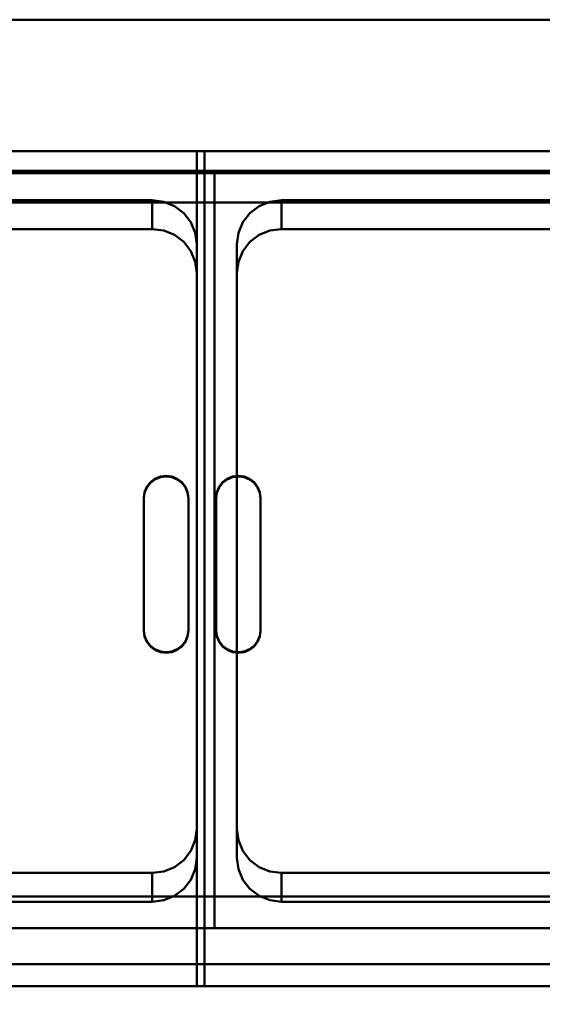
# Model space of a CAD drawing. Header units: millimetres. Extents: x -1749 to 536, y -1543 to 732.
# Tile 22 of 25: x 50 to 285, y 290 to 732. Entities that reach past the tile are written whole.
import ezdxf

# ---------------------------------------------------------------- set-up
doc = ezdxf.new("R2010")
doc.units = ezdxf.units.MM
doc.layers.add('Q-SPCQ', color=7, linetype='Continuous', lineweight=30)

# ---------------------------------------------------------------- blocks, each defined once
blk = doc.blocks.new('rf8.pizza4')
at = {"layer": 'Q-SPCQ', "lineweight": 40}
for points in [[(2133.16, 3187.22), (-151.84, 3187.22), (-151.84, 3927.22), (2133.16, 3927.22)], [(-151.84, 3927.22), (-151.84, 3927.22, 955), (2133.16, 3927.22, 955), (2133.16, 3927.22)], [(2105.16, 3858.26, 935.21), (2105.16, 3868.17, 936.6), (1005.16, 3868.17, 936.6), (1005.16, 3858.26, 935.21)], [(1005.16, 3868.17, 936.6), (2105.16, 3868.17, 936.6), (2105.16, 3868.17, 946.7), (1005.16, 3868.17, 946.7)], [(1735.16, 3533.53, 756.15), (1555.16, 3533.53, 756.15), (1555.16, 3859.32, 801.93), (1735.16, 3859.32, 801.93)], [(1735.16, 3859.32, 801.93), (1555.16, 3859.32, 801.93), (1555.16, 3845.11, 903.07), (1735.16, 3845.11, 903.07)], [(1735.16, 3519.31, 857.28), (1735.16, 3533.53, 756.15), (1735.16, 3859.32, 801.93), (1735.16, 3845.11, 903.07)], [(1735.16, 3859.32, 801.93), (1735.16, 3533.53, 756.15), (1735.16, 3519.31, 857.28), (1735.16, 3845.11, 903.07)], [(1915.16, 3533.53, 756.15), (1735.16, 3533.53, 756.15), (1735.16, 3859.32, 801.93), (1915.16, 3859.32, 801.93)], [(1915.16, 3859.32, 801.93), (1735.16, 3859.32, 801.93), (1735.16, 3845.11, 903.07), (1915.16, 3845.11, 903.07)], [(2105.16, 3858.26, 904.92), (2105.16, 3858.26, 935.21), (1005.16, 3858.26, 935.21), (1005.16, 3858.26, 904.92)], [(1727.16, 3826.38, 806.44), (1727.16, 3563.96, 769.56), (1727.16, 3551, 861.73), (1727.16, 3813.42, 898.65)], [(1727.16, 3563.96, 769.56), (1727.16, 3551, 861.77), (1727.16, 3813.42, 898.61), (1727.16, 3826.38, 806.44)], [(1745.16, 3563.96, 769.56), (1745.16, 3826.38, 806.44), (1745.16, 3813.42, 898.61), (1745.16, 3551, 861.77)], [(1745.16, 3826.38, 806.44), (1745.16, 3813.42, 898.65), (1745.16, 3551, 861.73), (1745.16, 3563.96, 769.56)], [(1735.16, 3519.31, 857.28), (1555.16, 3519.31, 857.28), (1555.16, 3533.53, 756.15), (1735.16, 3533.53, 756.15)], [(1915.16, 3519.31, 857.28), (1735.16, 3519.31, 857.28), (1735.16, 3533.53, 756.15), (1915.16, 3533.53, 756.15)], [(1005.16, 3503.26, 885.32), (2105.16, 3503.26, 885.32), (2105.16, 3503.26, 855.02), (1005.16, 3503.26, 855.02)], [(2105.16, 3493.36, 883.93), (2105.16, 3503.26, 885.32), (1005.16, 3503.26, 885.32), (1005.16, 3493.36, 883.93)], [(2105.16, 3493.36, 894.02), (2105.16, 3493.36, 883.93), (1005.16, 3493.36, 883.93), (1005.16, 3493.36, 894.02)]]:
    blk.add_3dface(points, dxfattribs=at)
for points, invisible_edges in [([(-151.84, 3927.22, 955), (-123.84, 3868.17, 946.7), (976.16, 3868.17, 946.7), (2133.16, 3927.22, 955)], 5), ([(1005.16, 3868.17, 946.7), (2105.16, 3868.17, 946.7), (2133.16, 3927.22, 955), (976.16, 3868.17, 946.7)], 14), ([(1527.16, 3833.23, 901.4), (1585.16, 3833.23, 901.4), (2105.16, 3858.26, 904.92), (1005.16, 3858.26, 904.92)], 11), ([(2105.16, 3858.26, 904.92), (1585.16, 3833.23, 901.4), (1707.16, 3833.23, 901.4), (1765.16, 3833.23, 901.4)], 13), ([(2105.16, 3858.26, 904.92), (1765.16, 3833.23, 901.4), (1887.16, 3833.23, 901.4)], 13), ([(1565.16, 3826.38, 806.44), (1727.16, 3826.38, 806.44), (1707.16, 3846.18, 809.23), (1585.16, 3846.18, 809.23)], 11), ([(1565.16, 3826.38, 806.44), (1727.16, 3826.38, 806.44), (1707.16, 3846.18, 809.23), (1585.16, 3846.18, 809.23)], 11), ([(1707.16, 3833.23, 901.4), (1585.16, 3846.18, 809.23), (1707.16, 3846.18, 809.23)], 1), ([(1585.16, 3846.18, 809.23), (1707.16, 3833.23, 901.4), (1585.16, 3833.22, 901.44)], 1), ([(1707.16, 3846.18, 809.23), (1707.16, 3833.22, 901.44), (1585.16, 3833.23, 901.4)], 12), ([(1585.16, 3833.23, 901.4), (1585.16, 3846.18, 809.23), (1707.16, 3846.18, 809.23)], 12), ([(1721.3, 3840.38, 808.41), (1712.33, 3845.51, 809.13), (1707.16, 3846.18, 809.23)], 13), ([(1712.33, 3845.51, 809.13), (1712.33, 3832.55, 901.3), (1707.16, 3846.18, 809.23)], 3), ([(1707.16, 3833.22, 901.44), (1707.16, 3846.18, 809.23), (1712.33, 3832.55, 901.3)], 2), ([(1721.3, 3840.38, 808.41), (1712.33, 3845.51, 809.13), (1707.16, 3846.18, 809.23)], 13), ([(1712.33, 3845.51, 809.13), (1712.33, 3832.55, 901.3), (1707.16, 3846.18, 809.23)], 3), ([(1707.16, 3833.22, 901.44), (1707.16, 3846.18, 809.23), (1712.33, 3832.55, 901.3)], 2), ([(1745.16, 3826.38, 806.44), (1907.16, 3826.38, 806.44), (1887.16, 3846.18, 809.23), (1765.16, 3846.18, 809.23)], 11), ([(1745.16, 3826.38, 806.44), (1907.16, 3826.38, 806.44), (1887.16, 3846.18, 809.23), (1765.16, 3846.18, 809.23)], 11), ([(1747.84, 3836.28, 807.83), (1765.16, 3846.18, 809.23), (1751.01, 3840.38, 808.41)], 3), ([(1747.84, 3836.28, 807.83), (1765.16, 3846.18, 809.23), (1751.01, 3840.38, 808.41)], 3), ([(1765.16, 3846.18, 809.23), (1759.98, 3845.51, 809.13), (1751.01, 3840.38, 808.41)], 14), ([(1765.16, 3846.18, 809.23), (1759.98, 3845.51, 809.13), (1751.01, 3840.38, 808.41)], 14), ([(1759.98, 3845.51, 809.13), (1765.16, 3846.18, 809.23), (1765.16, 3833.23, 901.4)], 12), ([(1759.98, 3845.51, 809.13), (1765.16, 3846.18, 809.23), (1765.16, 3833.23, 901.4)], 12), ([(1887.16, 3833.23, 901.4), (1765.16, 3846.18, 809.23), (1887.16, 3846.18, 809.23)], 1), ([(1765.16, 3846.18, 809.23), (1887.16, 3833.23, 901.4), (1765.16, 3833.22, 901.44)], 1), ([(1887.16, 3846.18, 809.23), (1887.16, 3833.22, 901.44), (1765.16, 3833.23, 901.4)], 12), ([(1765.16, 3833.23, 901.4), (1765.16, 3846.18, 809.23), (1887.16, 3846.18, 809.23)], 12), ([(1585.16, 3833.23, 901.4), (1707.16, 3833.23, 901.4), (1735.16, 3845.11, 903.07), (1555.16, 3845.11, 903.07)], 10), ([(1707.16, 3833.23, 901.4), (1712.33, 3832.55, 901.3), (1735.16, 3845.11, 903.07)], 14), ([(1712.33, 3845.51, 809.13), (1721.3, 3840.38, 808.41), (1717.16, 3843.53, 808.85)], 1), ([(1717.16, 3830.57, 901.02), (1712.33, 3832.55, 901.3), (1712.33, 3845.51, 809.13)], 14), ([(1712.33, 3845.51, 809.13), (1717.16, 3843.53, 808.85), (1717.16, 3830.57, 901.02)], 14), ([(1712.33, 3845.51, 809.13), (1721.3, 3840.38, 808.41), (1717.16, 3843.53, 808.85)], 1), ([(1717.16, 3830.57, 901.02), (1712.33, 3832.55, 901.3), (1712.33, 3845.51, 809.13)], 14), ([(1712.33, 3845.51, 809.13), (1717.16, 3843.53, 808.85), (1717.16, 3830.57, 901.02)], 14), ([(1712.33, 3832.55, 901.3), (1717.16, 3830.57, 901.02), (1735.16, 3845.11, 903.07)], 14), ([(1717.16, 3830.57, 901.02), (1721.3, 3827.43, 900.58), (1735.16, 3845.11, 903.07)], 14), ([(1721.3, 3827.43, 900.58), (1717.16, 3830.57, 901.02), (1717.16, 3843.53, 808.85), (1721.3, 3840.38, 808.41)], 10), ([(1721.3, 3827.43, 900.58), (1717.16, 3830.57, 901.02), (1717.16, 3843.53, 808.85), (1721.3, 3840.38, 808.41)], 10), ([(1724.48, 3823.33, 900.01), (1735.16, 3845.11, 903.07), (1721.3, 3827.43, 900.58)], 3), ([(1735.16, 3845.11, 903.07), (1724.48, 3823.33, 900.01), (1726.47, 3818.55, 899.33)], 13), ([(1726.47, 3818.55, 899.33), (1727.16, 3813.42, 898.61), (1735.16, 3845.11, 903.07)], 14), ([(1735.16, 3845.11, 903.07), (1727.16, 3813.42, 898.61), (1727.16, 3551, 861.73)], 13), ([(1727.16, 3551, 861.73), (1735.16, 3519.31, 857.28), (1735.16, 3845.11, 903.07)], 13), ([(1765.16, 3833.23, 901.4), (1887.16, 3833.23, 901.4), (1915.16, 3845.11, 903.07), (1735.16, 3845.11, 903.07)], 10), ([(1759.98, 3832.55, 901.3), (1765.16, 3833.23, 901.4), (1735.16, 3845.11, 903.07)], 14), ([(1751.01, 3827.43, 900.58), (1755.16, 3830.57, 901.02), (1735.16, 3845.11, 903.07)], 14), ([(1759.98, 3832.55, 901.3), (1735.16, 3845.11, 903.07), (1755.16, 3830.57, 901.02)], 3), ([(1747.84, 3823.33, 900.01), (1735.16, 3845.11, 903.07), (1745.84, 3818.55, 899.33)], 3), ([(1735.16, 3845.11, 903.07), (1747.84, 3823.33, 900.01), (1751.01, 3827.43, 900.58)], 13), ([(1745.16, 3813.42, 898.61), (1745.84, 3818.55, 899.33), (1735.16, 3845.11, 903.07)], 14), ([(1735.16, 3845.11, 903.07), (1745.16, 3551, 861.73), (1745.16, 3813.42, 898.61)], 13), ([(1745.16, 3551, 861.73), (1735.16, 3845.11, 903.07), (1735.16, 3519.31, 857.28)], 13), ([(1755.16, 3843.53, 808.85), (1751.01, 3840.38, 808.41), (1759.98, 3845.51, 809.13)], 2), ([(1755.16, 3843.53, 808.85), (1751.01, 3840.38, 808.41), (1759.98, 3845.51, 809.13)], 2), ([(1751.01, 3840.38, 808.41), (1755.16, 3843.53, 808.85), (1755.16, 3830.57, 901.02), (1751.01, 3827.43, 900.58)], 10), ([(1751.01, 3840.38, 808.41), (1755.16, 3843.53, 808.85), (1755.16, 3830.57, 901.02), (1751.01, 3827.43, 900.58)], 10), ([(1759.98, 3845.51, 809.13), (1759.98, 3832.55, 901.3), (1755.16, 3843.53, 808.85)], 3), ([(1759.98, 3845.51, 809.13), (1759.98, 3832.55, 901.3), (1755.16, 3843.53, 808.85)], 3), ([(1759.98, 3832.55, 901.3), (1755.16, 3830.57, 901.02), (1755.16, 3843.53, 808.85)], 14), ([(1759.98, 3832.55, 901.3), (1755.16, 3830.57, 901.02), (1755.16, 3843.53, 808.85)], 14), ([(1765.16, 3833.23, 901.4), (1759.98, 3832.55, 901.3), (1759.98, 3845.51, 809.13)], 14), ([(1765.16, 3833.23, 901.4), (1759.98, 3832.55, 901.3), (1759.98, 3845.51, 809.13)], 14), ([(1724.48, 3836.28, 807.83), (1721.3, 3840.38, 808.41), (1726.47, 3831.5, 807.16)], 2), ([(1727.16, 3826.38, 806.44), (1726.47, 3831.5, 807.16), (1721.3, 3840.38, 808.41)], 14), ([(1724.48, 3836.28, 807.83), (1724.48, 3823.33, 900.01), (1721.3, 3840.38, 808.41)], 3), ([(1721.3, 3827.43, 900.58), (1721.3, 3840.38, 808.41), (1724.48, 3823.33, 900.01)], 3), ([(1724.48, 3836.28, 807.83), (1721.3, 3840.38, 808.41), (1726.47, 3831.5, 807.16)], 2), ([(1727.16, 3826.38, 806.44), (1726.47, 3831.5, 807.16), (1721.3, 3840.38, 808.41)], 14), ([(1724.48, 3836.28, 807.83), (1724.48, 3823.33, 900.01), (1721.3, 3840.38, 808.41)], 3), ([(1721.3, 3827.43, 900.58), (1721.3, 3840.38, 808.41), (1724.48, 3823.33, 900.01)], 3), ([(1747.84, 3836.28, 807.83), (1751.01, 3840.38, 808.41), (1751.01, 3827.43, 900.58)], 14), ([(1747.84, 3836.28, 807.83), (1751.01, 3840.38, 808.41), (1751.01, 3827.43, 900.58)], 14), ([(1759.98, 3832.55, 901.3), (1765.16, 3833.23, 901.4), (1707.16, 3833.23, 901.4), (1712.33, 3832.55, 901.3)], 10), ([(1755.16, 3830.57, 901.02), (1759.98, 3832.55, 901.3), (1712.33, 3832.55, 901.3), (1717.16, 3830.57, 901.02)], 10), ([(1726.47, 3818.55, 899.33), (1724.48, 3823.33, 900.01), (1724.48, 3836.28, 807.83), (1726.47, 3831.5, 807.16)], 10), ([(1726.47, 3818.55, 899.33), (1724.48, 3823.33, 900.01), (1724.48, 3836.28, 807.83), (1726.47, 3831.5, 807.16)], 10), ([(1747.84, 3836.28, 807.83), (1745.84, 3831.5, 807.16), (1745.16, 3826.38, 806.44)], 12), ([(1747.84, 3836.28, 807.83), (1745.84, 3831.5, 807.16), (1745.16, 3826.38, 806.44)], 12), ([(1747.84, 3823.33, 900.01), (1745.84, 3818.55, 899.33), (1745.84, 3831.5, 807.16), (1747.84, 3836.28, 807.83)], 10), ([(1747.84, 3823.33, 900.01), (1745.84, 3818.55, 899.33), (1745.84, 3831.5, 807.16), (1747.84, 3836.28, 807.83)], 10), ([(1747.84, 3836.28, 807.83), (1751.01, 3827.43, 900.58), (1747.84, 3823.33, 900.01)], 13), ([(1747.84, 3836.28, 807.83), (1751.01, 3827.43, 900.58), (1747.84, 3823.33, 900.01)], 13), ([(1751.01, 3827.43, 900.58), (1755.16, 3830.57, 901.02), (1717.16, 3830.57, 901.02), (1721.3, 3827.43, 900.58)], 10), ([(1727.16, 3813.42, 898.61), (1726.47, 3818.55, 899.33), (1726.47, 3831.5, 807.16)], 14), ([(1726.47, 3831.5, 807.16), (1727.16, 3826.38, 806.44), (1727.16, 3813.42, 898.61)], 12), ([(1727.16, 3813.42, 898.61), (1726.47, 3818.55, 899.33), (1726.47, 3831.5, 807.16)], 14), ([(1726.47, 3831.5, 807.16), (1727.16, 3826.38, 806.44), (1727.16, 3813.42, 898.61)], 12), ([(1745.84, 3831.5, 807.16), (1745.84, 3818.55, 899.33), (1745.16, 3826.38, 806.44)], 3), ([(1745.84, 3831.5, 807.16), (1745.84, 3818.55, 899.33), (1745.16, 3826.38, 806.44)], 3), ([(1565.16, 3563.96, 769.56), (1727.16, 3563.96, 769.56), (1727.16, 3826.38, 806.44), (1565.16, 3826.38, 806.44)], 5), ([(1565.16, 3563.96, 769.56), (1727.16, 3563.96, 769.56), (1727.16, 3826.38, 806.44), (1565.16, 3826.38, 806.44)], 5), ([(1721.3, 3827.43, 900.58), (1724.48, 3823.33, 900.01), (1747.84, 3823.33, 900.01), (1751.01, 3827.43, 900.58)], 10), ([(1907.16, 3563.96, 769.56), (1907.16, 3826.38, 806.44), (1745.16, 3826.38, 806.44), (1745.16, 3563.96, 769.56)], 10), ([(1745.16, 3813.42, 898.65), (1745.16, 3826.38, 806.44), (1745.84, 3818.55, 899.33)], 2), ([(1907.16, 3563.96, 769.56), (1907.16, 3826.38, 806.44), (1745.16, 3826.38, 806.44), (1745.16, 3563.96, 769.56)], 10), ([(1745.16, 3813.42, 898.65), (1745.16, 3826.38, 806.44), (1745.84, 3818.55, 899.33)], 2), ([(1745.84, 3818.55, 899.33), (1747.84, 3823.33, 900.01), (1724.48, 3823.33, 900.01), (1726.47, 3818.55, 899.33)], 10), ([(1726.47, 3818.55, 899.33), (1727.16, 3813.42, 898.61), (1745.16, 3813.42, 898.61), (1745.84, 3818.55, 899.33)], 10), ([(1727.16, 3813.42, 898.61), (1727.16, 3551, 861.73), (1745.16, 3551, 861.73), (1745.16, 3813.42, 898.61)], 10), ([(1707.16, 3544.15, 766.78), (1727.16, 3563.96, 769.56), (1565.16, 3563.96, 769.56), (1585.16, 3544.15, 766.78)], 7), ([(1707.16, 3544.15, 766.78), (1727.16, 3563.96, 769.56), (1565.16, 3563.96, 769.56), (1585.16, 3544.15, 766.78)], 7), ([(1721.3, 3549.95, 767.59), (1724.48, 3554.05, 768.17), (1727.16, 3563.96, 769.56)], 14), ([(1721.3, 3549.95, 767.59), (1724.48, 3554.05, 768.17), (1727.16, 3563.96, 769.56)], 14), ([(1724.48, 3554.05, 768.17), (1726.47, 3558.83, 768.84), (1727.16, 3563.96, 769.56)], 12), ([(1724.48, 3554.05, 768.17), (1726.47, 3558.83, 768.84), (1727.16, 3563.96, 769.56)], 12), ([(1726.47, 3558.83, 768.84), (1726.47, 3545.88, 861.01), (1727.16, 3563.96, 769.56)], 3), ([(1727.16, 3551, 861.77), (1727.16, 3563.96, 769.56), (1726.47, 3545.88, 861.01)], 2), ([(1726.47, 3558.83, 768.84), (1726.47, 3545.88, 861.01), (1727.16, 3563.96, 769.56)], 3), ([(1727.16, 3551, 861.77), (1727.16, 3563.96, 769.56), (1726.47, 3545.88, 861.01)], 2), ([(1887.16, 3544.15, 766.78), (1907.16, 3563.96, 769.56), (1745.16, 3563.96, 769.56), (1765.16, 3544.15, 766.78)], 7), ([(1747.84, 3554.05, 768.17), (1745.16, 3563.96, 769.56), (1745.84, 3558.83, 768.84)], 1), ([(1745.84, 3558.83, 768.84), (1745.16, 3563.96, 769.56), (1745.16, 3551, 861.73)], 12), ([(1887.16, 3544.15, 766.78), (1907.16, 3563.96, 769.56), (1745.16, 3563.96, 769.56), (1765.16, 3544.15, 766.78)], 7), ([(1747.84, 3554.05, 768.17), (1745.16, 3563.96, 769.56), (1745.84, 3558.83, 768.84)], 1), ([(1745.84, 3558.83, 768.84), (1745.16, 3563.96, 769.56), (1745.16, 3551, 861.73)], 12), ([(1724.48, 3541.1, 860.34), (1726.47, 3545.88, 861.01), (1726.47, 3558.83, 768.84)], 14), ([(1726.47, 3558.83, 768.84), (1724.48, 3554.05, 768.17), (1724.48, 3541.1, 860.34)], 14), ([(1724.48, 3541.1, 860.34), (1726.47, 3545.88, 861.01), (1726.47, 3558.83, 768.84)], 14), ([(1726.47, 3558.83, 768.84), (1724.48, 3554.05, 768.17), (1724.48, 3541.1, 860.34)], 14), ([(1745.16, 3551, 861.73), (1745.84, 3545.88, 861.01), (1745.84, 3558.83, 768.84)], 14), ([(1745.16, 3551, 861.73), (1745.84, 3545.88, 861.01), (1745.84, 3558.83, 768.84)], 14), ([(1745.84, 3558.83, 768.84), (1745.84, 3545.88, 861.01), (1747.84, 3554.05, 768.17)], 3), ([(1745.84, 3558.83, 768.84), (1745.84, 3545.88, 861.01), (1747.84, 3554.05, 768.17)], 3), ([(1724.48, 3554.05, 768.17), (1721.3, 3537, 859.76), (1724.48, 3541.1, 860.34)], 13), ([(1724.48, 3554.05, 768.17), (1721.3, 3549.95, 767.59), (1721.3, 3537, 859.76)], 14), ([(1724.48, 3554.05, 768.17), (1721.3, 3537, 859.76), (1724.48, 3541.1, 860.34)], 13), ([(1724.48, 3554.05, 768.17), (1721.3, 3549.95, 767.59), (1721.3, 3537, 859.76)], 14), ([(1745.84, 3545.88, 861.01), (1747.84, 3541.1, 860.34), (1747.84, 3554.05, 768.17)], 14), ([(1745.84, 3545.88, 861.01), (1747.84, 3541.1, 860.34), (1747.84, 3554.05, 768.17)], 14), ([(1751.01, 3549.95, 767.59), (1765.16, 3544.15, 766.78), (1747.84, 3554.05, 768.17)], 3), ([(1747.84, 3554.05, 768.17), (1747.84, 3541.1, 860.34), (1751.01, 3549.95, 767.59)], 3), ([(1751.01, 3549.95, 767.59), (1765.16, 3544.15, 766.78), (1747.84, 3554.05, 768.17)], 3), ([(1747.84, 3554.05, 768.17), (1747.84, 3541.1, 860.34), (1751.01, 3549.95, 767.59)], 3), ([(1707.16, 3544.15, 766.78), (1717.16, 3546.8, 767.15), (1721.3, 3549.95, 767.59)], 13), ([(1707.16, 3544.15, 766.78), (1717.16, 3546.8, 767.15), (1721.3, 3549.95, 767.59)], 13), ([(1717.16, 3546.8, 767.15), (1717.16, 3533.85, 859.32), (1721.3, 3549.95, 767.59)], 3), ([(1721.3, 3537, 859.76), (1721.3, 3549.95, 767.59), (1717.16, 3533.85, 859.32)], 3), ([(1717.16, 3546.8, 767.15), (1717.16, 3533.85, 859.32), (1721.3, 3549.95, 767.59)], 3), ([(1721.3, 3537, 859.76), (1721.3, 3549.95, 767.59), (1717.16, 3533.85, 859.32)], 3), ([(1745.16, 3551, 861.73), (1727.16, 3551, 861.73), (1726.47, 3545.88, 861.01), (1745.84, 3545.88, 861.01)], 5), ([(1727.16, 3551, 861.73), (1726.47, 3545.88, 861.01), (1735.16, 3519.31, 857.28)], 14), ([(1745.84, 3545.88, 861.01), (1745.16, 3551, 861.73), (1735.16, 3519.31, 857.28)], 14), ([(1751.01, 3537, 859.76), (1751.01, 3549.95, 767.59), (1747.84, 3541.1, 860.34)], 3), ([(1751.01, 3537, 859.76), (1751.01, 3549.95, 767.59), (1747.84, 3541.1, 860.34)], 3), ([(1751.01, 3549.95, 767.59), (1755.16, 3546.8, 767.15), (1765.16, 3544.15, 766.78)], 14), ([(1755.16, 3546.8, 767.15), (1751.01, 3549.95, 767.59), (1751.01, 3537, 859.76)], 14), ([(1751.01, 3549.95, 767.59), (1755.16, 3546.8, 767.15), (1765.16, 3544.15, 766.78)], 14), ([(1755.16, 3546.8, 767.15), (1751.01, 3549.95, 767.59), (1751.01, 3537, 859.76)], 14), ([(1717.16, 3546.8, 767.15), (1707.16, 3544.15, 766.78), (1712.33, 3544.83, 766.87)], 1), ([(1717.16, 3546.8, 767.15), (1707.16, 3544.15, 766.78), (1712.33, 3544.83, 766.87)], 1), ([(1712.33, 3531.87, 859.04), (1717.16, 3533.85, 859.32), (1717.16, 3546.8, 767.15)], 14), ([(1712.33, 3544.83, 766.87), (1712.33, 3531.87, 859.04), (1717.16, 3546.8, 767.15)], 3), ([(1712.33, 3531.87, 859.04), (1717.16, 3533.85, 859.32), (1717.16, 3546.8, 767.15)], 14), ([(1712.33, 3544.83, 766.87), (1712.33, 3531.87, 859.04), (1717.16, 3546.8, 767.15)], 3), ([(1745.84, 3545.88, 861.01), (1726.47, 3545.88, 861.01), (1724.48, 3541.1, 860.34), (1747.84, 3541.1, 860.34)], 5), ([(1724.48, 3541.1, 860.34), (1735.16, 3519.31, 857.28), (1726.47, 3545.88, 861.01)], 3), ([(1735.16, 3519.31, 857.28), (1747.84, 3541.1, 860.34), (1745.84, 3545.88, 861.01)], 13), ([(1755.16, 3546.8, 767.15), (1751.01, 3537, 859.76), (1755.16, 3533.85, 859.32)], 13), ([(1755.16, 3546.8, 767.15), (1751.01, 3537, 859.76), (1755.16, 3533.85, 859.32)], 13), ([(1755.16, 3546.8, 767.15), (1759.98, 3544.83, 766.87), (1765.16, 3544.15, 766.78)], 12), ([(1759.98, 3544.83, 766.87), (1755.16, 3546.8, 767.15), (1755.16, 3533.85, 859.32)], 14), ([(1755.16, 3546.8, 767.15), (1759.98, 3544.83, 766.87), (1765.16, 3544.15, 766.78)], 12), ([(1759.98, 3544.83, 766.87), (1755.16, 3546.8, 767.15), (1755.16, 3533.85, 859.32)], 14), ([(1585.16, 3531.2, 858.95), (1707.16, 3544.15, 766.78), (1585.16, 3544.15, 766.78)], 1), ([(1707.16, 3544.15, 766.78), (1585.16, 3531.2, 858.95), (1707.16, 3531.19, 858.99)], 1), ([(1585.16, 3544.15, 766.78), (1585.16, 3531.19, 858.99), (1707.16, 3531.2, 858.95)], 12), ([(1707.16, 3531.2, 858.95), (1707.16, 3544.15, 766.78), (1585.16, 3544.15, 766.78)], 12), ([(1707.16, 3531.2, 858.95), (1712.33, 3531.87, 859.04), (1712.33, 3544.83, 766.87), (1707.16, 3544.15, 766.78)], 2), ([(1707.16, 3531.2, 858.95), (1712.33, 3531.87, 859.04), (1712.33, 3544.83, 766.87), (1707.16, 3544.15, 766.78)], 2), ([(1747.84, 3541.1, 860.34), (1724.48, 3541.1, 860.34), (1721.3, 3537, 859.76), (1751.01, 3537, 859.76)], 5), ([(1735.16, 3519.31, 857.28), (1724.48, 3541.1, 860.34), (1721.3, 3537, 859.76)], 13), ([(1747.84, 3541.1, 860.34), (1735.16, 3519.31, 857.28), (1751.01, 3537, 859.76)], 3), ([(1755.16, 3533.85, 859.32), (1759.98, 3531.87, 859.04), (1759.98, 3544.83, 766.87)], 14), ([(1755.16, 3533.85, 859.32), (1759.98, 3531.87, 859.04), (1759.98, 3544.83, 766.87)], 14), ([(1759.98, 3544.83, 766.87), (1759.98, 3531.87, 859.04), (1765.16, 3544.15, 766.78)], 3), ([(1759.98, 3544.83, 766.87), (1759.98, 3531.87, 859.04), (1765.16, 3544.15, 766.78)], 3), ([(1765.16, 3531.19, 858.99), (1765.16, 3544.15, 766.78), (1759.98, 3531.87, 859.04)], 2), ([(1765.16, 3531.19, 858.99), (1765.16, 3544.15, 766.78), (1759.98, 3531.87, 859.04)], 2), ([(1765.16, 3531.2, 858.95), (1887.16, 3544.15, 766.78), (1765.16, 3544.15, 766.78)], 1), ([(1887.16, 3544.15, 766.78), (1765.16, 3531.2, 858.95), (1887.16, 3531.19, 858.99)], 1), ([(1765.16, 3544.15, 766.78), (1765.16, 3531.19, 858.99), (1887.16, 3531.2, 858.95)], 12), ([(1887.16, 3531.2, 858.95), (1887.16, 3544.15, 766.78), (1765.16, 3544.15, 766.78)], 12), ([(1717.16, 3533.85, 859.32), (1755.16, 3533.85, 859.32), (1751.01, 3537, 859.76), (1721.3, 3537, 859.76)], 5), ([(1721.3, 3537, 859.76), (1717.16, 3533.85, 859.32), (1735.16, 3519.31, 857.28)], 14), ([(1755.16, 3533.85, 859.32), (1751.01, 3537, 859.76), (1735.16, 3519.31, 857.28)], 14), ([(1707.16, 3531.2, 858.95), (1765.16, 3531.2, 858.95), (1759.98, 3531.87, 859.04), (1712.33, 3531.87, 859.04)], 5), ([(1712.33, 3531.87, 859.04), (1707.16, 3531.2, 858.95), (1735.16, 3519.31, 857.28)], 14), ([(1712.33, 3531.87, 859.04), (1759.98, 3531.87, 859.04), (1755.16, 3533.85, 859.32), (1717.16, 3533.85, 859.32)], 5), ([(1717.16, 3533.85, 859.32), (1712.33, 3531.87, 859.04), (1735.16, 3519.31, 857.28)], 14), ([(1755.16, 3533.85, 859.32), (1735.16, 3519.31, 857.28), (1759.98, 3531.87, 859.04)], 3), ([(1765.16, 3531.2, 858.95), (1759.98, 3531.87, 859.04), (1735.16, 3519.31, 857.28)], 14), ([(2105.16, 3503.26, 855.02), (1585.16, 3531.2, 858.95), (1527.16, 3531.2, 858.95), (1005.16, 3503.26, 855.02)], 7), ([(1735.16, 3519.31, 857.28), (1707.16, 3531.2, 858.95), (1585.16, 3531.2, 858.95), (1555.16, 3519.31, 857.28)], 5), ([(1707.16, 3531.2, 858.95), (1585.16, 3531.2, 858.95), (2105.16, 3503.26, 855.02), (1765.16, 3531.2, 858.95)], 14), ([(1915.16, 3519.31, 857.28), (1887.16, 3531.2, 858.95), (1765.16, 3531.2, 858.95), (1735.16, 3519.31, 857.28)], 5), ([(2105.16, 3503.26, 855.02), (1887.16, 3531.2, 858.95), (1765.16, 3531.2, 858.95)], 13), ([(976.16, 3493.36, 894.02), (-123.84, 3493.36, 894.02), (-151.84, 3437.22, 886.13), (2133.16, 3437.22, 886.13)], 10), ([(2133.16, 3437.22, 886.13), (2105.16, 3493.36, 894.02), (1005.16, 3493.36, 894.02), (976.16, 3493.36, 894.02)], 13)]:
    blk.add_3dface(points, dxfattribs=dict(at, invisible_edges=invisible_edges))
at = {"layer": 'Q-SPCQ', "lineweight": 40, "transparency": 33554448}
for points in [[(1730.66, 3868.17, 942.66), (1375.16, 3868.17, 942.66), (1375.16, 3868.17, 948.72), (1730.66, 3868.17, 948.72)], [(1730.66, 3493.36, 889.99), (1375.16, 3493.36, 889.99), (1375.16, 3868.17, 942.66), (1730.66, 3868.17, 942.66)], [(1727.16, 3493.36, 883.93), (1727.16, 3493.36, 889.99), (1727.16, 3868.17, 942.66), (1727.16, 3868.17, 936.6)], [(2105.16, 3868.17, 936.6), (1727.16, 3868.17, 936.6), (1727.16, 3868.17, 942.66), (2105.16, 3868.17, 942.66)], [(2105.16, 3493.36, 883.93), (1727.16, 3493.36, 883.93), (1727.16, 3868.17, 936.6), (2105.16, 3868.17, 936.6)], [(1730.66, 3493.36, 896.04), (1730.66, 3493.36, 889.99), (1730.66, 3868.17, 942.66), (1730.66, 3868.17, 948.72)], [(1703.41, 3652.85, 918.46), (1703.41, 3653.16, 916.24), (1703.41, 3712.58, 924.59), (1703.41, 3712.27, 926.81)], [(1723.41, 3653.16, 916.24), (1723.41, 3652.85, 918.46), (1723.41, 3712.27, 926.81), (1723.41, 3712.58, 924.59)], [(1735.83, 3712.58, 918.53), (1735.83, 3712.27, 920.75), (1735.83, 3652.85, 912.4), (1735.83, 3653.16, 910.18)], [(1755.83, 3653.16, 910.18), (1755.83, 3652.85, 912.4), (1755.83, 3712.27, 920.75), (1755.83, 3712.58, 918.53)], [(1375.16, 3493.36, 889.99), (1730.66, 3493.36, 889.99), (1730.66, 3493.36, 896.04), (1375.16, 3493.36, 896.04)], [(2105.16, 3493.36, 883.93), (2105.16, 3493.36, 889.99), (1727.16, 3493.36, 889.99), (1727.16, 3493.36, 883.93)]]:
    blk.add_3dface(points, dxfattribs=at)
for points, invisible_edges in [([(1401.99, 3717.22, 927.51), (1704.75, 3717.22, 927.51), (1730.66, 3868.17, 948.72), (1375.16, 3868.17, 948.72)], 11), ([(1704.75, 3717.22, 927.51), (1706.33, 3719.27, 927.79), (1730.66, 3868.17, 948.72)], 14), ([(1708.41, 3720.84, 928.01), (1730.66, 3868.17, 948.72), (1706.33, 3719.27, 927.79)], 3), ([(1708.41, 3720.84, 928.01), (1710.82, 3721.83, 928.15), (1730.66, 3868.17, 948.72)], 14), ([(1710.82, 3721.83, 928.15), (1713.41, 3722.17, 928.2), (1730.66, 3868.17, 948.72)], 14), ([(1715.99, 3721.83, 928.15), (1730.66, 3868.17, 948.72), (1713.41, 3722.17, 928.2)], 3), ([(1730.66, 3868.17, 948.72), (1715.99, 3721.83, 928.15), (1718.41, 3720.84, 928.01)], 13), ([(1730.66, 3868.17, 948.72), (1718.41, 3720.84, 928.01), (1720.48, 3719.27, 927.79)], 13), ([(1720.48, 3719.27, 927.79), (1722.07, 3717.22, 927.51), (1730.66, 3868.17, 948.72)], 14), ([(1723.06, 3714.83, 927.17), (1730.66, 3868.17, 948.72), (1722.07, 3717.22, 927.51)], 3), ([(1723.06, 3714.83, 927.17), (1723.41, 3712.27, 926.81), (1730.66, 3868.17, 948.72)], 14), ([(1730.66, 3868.17, 948.72), (1723.41, 3712.27, 926.81), (1723.41, 3652.85, 918.46)], 13), ([(1723.41, 3652.85, 918.46), (1730.66, 3493.36, 896.04), (1730.66, 3868.17, 948.72)], 13), ([(1727.16, 3868.17, 942.66), (2057.25, 3717.22, 921.45), (2058.83, 3719.27, 921.73)], 13), ([(1727.16, 3868.17, 942.66), (2058.83, 3719.27, 921.73), (2105.16, 3868.17, 942.66)], 3), ([(1748.42, 3721.83, 922.09), (1750.83, 3720.84, 921.96), (1727.16, 3868.17, 942.66)], 14), ([(1745.83, 3722.17, 922.14), (1748.42, 3721.83, 922.09), (1727.16, 3868.17, 942.66)], 14), ([(1752.9, 3719.27, 921.73), (1754.49, 3717.22, 921.45), (1727.16, 3868.17, 942.66)], 14), ([(1750.83, 3720.84, 921.96), (1752.9, 3719.27, 921.73), (1727.16, 3868.17, 942.66)], 14), ([(1743.24, 3721.83, 922.09), (1727.16, 3868.17, 942.66), (1740.83, 3720.84, 921.96)], 3), ([(1727.16, 3868.17, 942.66), (1743.24, 3721.83, 922.09), (1745.83, 3722.17, 922.14)], 13), ([(1740.83, 3720.84, 921.96), (1727.16, 3868.17, 942.66), (1738.76, 3719.27, 921.73)], 3), ([(1737.17, 3717.22, 921.45), (1738.76, 3719.27, 921.73), (1727.16, 3868.17, 942.66)], 14), ([(1735.83, 3712.27, 920.75), (1736.17, 3714.83, 921.11), (1727.16, 3868.17, 942.66)], 14), ([(1737.17, 3717.22, 921.45), (1727.16, 3868.17, 942.66), (1736.17, 3714.83, 921.11)], 3), ([(1727.16, 3868.17, 942.66), (1735.83, 3652.85, 912.4), (1735.83, 3712.27, 920.75)], 13), ([(1735.83, 3652.85, 912.4), (1727.16, 3868.17, 942.66), (1727.16, 3493.36, 889.99)], 13), ([(1706.33, 3719.58, 925.57), (1713.41, 3722.48, 925.98), (1710.82, 3722.14, 925.93)], 13), ([(1710.82, 3722.14, 925.93), (1708.41, 3721.15, 925.79), (1706.33, 3719.58, 925.57)], 12), ([(1710.82, 3722.14, 925.93), (1710.82, 3721.83, 928.15), (1708.41, 3720.84, 928.01), (1708.41, 3721.15, 925.79)], 5), ([(1710.82, 3721.83, 928.15), (1710.82, 3722.14, 925.93), (1713.41, 3722.48, 925.98)], 13), ([(1713.41, 3722.48, 925.98), (1713.41, 3722.17, 928.2), (1710.82, 3721.83, 928.15)], 13), ([(1718.41, 3721.15, 925.79), (1715.99, 3722.14, 925.93), (1713.41, 3722.48, 925.98)], 12), ([(1713.41, 3722.48, 925.98), (1715.99, 3722.14, 925.93), (1713.41, 3722.17, 928.2)], 14), ([(1713.41, 3722.17, 928.2), (1715.99, 3722.14, 925.93), (1715.99, 3721.83, 928.15)], 3), ([(1718.41, 3721.15, 925.79), (1718.41, 3720.84, 928.01), (1715.99, 3721.83, 928.15), (1715.99, 3722.14, 925.93)], 5), ([(1738.76, 3719.58, 919.51), (1745.83, 3722.48, 919.92), (1743.24, 3722.14, 919.87)], 13), ([(1743.24, 3722.14, 919.87), (1740.83, 3721.15, 919.73), (1738.76, 3719.58, 919.51)], 12), ([(1743.24, 3722.14, 919.87), (1743.24, 3721.83, 922.09), (1740.83, 3720.84, 921.96), (1740.83, 3721.15, 919.73)], 5), ([(1743.24, 3721.83, 922.09), (1743.24, 3722.14, 919.87), (1745.83, 3722.48, 919.92), (1745.83, 3722.17, 922.14)], 5), ([(1750.83, 3721.15, 919.73), (1748.42, 3722.14, 919.87), (1745.83, 3722.48, 919.92)], 12), ([(1748.42, 3722.14, 919.87), (1748.42, 3721.83, 922.09), (1745.83, 3722.17, 922.14), (1745.83, 3722.48, 919.92)], 5), ([(1750.83, 3721.15, 919.73), (1750.83, 3720.84, 921.96), (1748.42, 3721.83, 922.09), (1748.42, 3722.14, 919.87)], 5), ([(1704.75, 3717.53, 925.28), (1703.75, 3715.14, 924.95), (1706.33, 3719.58, 925.57)], 2), ([(1704.75, 3717.53, 925.28), (1704.75, 3717.22, 927.51), (1703.75, 3714.83, 927.17), (1703.75, 3715.14, 924.95)], 5), ([(1706.33, 3719.58, 925.57), (1706.33, 3719.27, 927.79), (1704.75, 3717.22, 927.51)], 13), ([(1704.75, 3717.22, 927.51), (1704.75, 3717.53, 925.28), (1706.33, 3719.58, 925.57)], 13), ([(1708.41, 3721.15, 925.79), (1708.41, 3720.84, 928.01), (1706.33, 3719.27, 927.79)], 13), ([(1708.41, 3721.15, 925.79), (1706.33, 3719.27, 927.79), (1706.33, 3719.58, 925.57)], 3), ([(1718.41, 3721.15, 925.79), (1722.07, 3717.53, 925.28), (1720.48, 3719.58, 925.57)], 1), ([(1718.41, 3721.15, 925.79), (1720.48, 3719.58, 925.57), (1718.41, 3720.84, 928.01)], 14), ([(1720.48, 3719.58, 925.57), (1720.48, 3719.27, 927.79), (1718.41, 3720.84, 928.01)], 13), ([(1722.07, 3717.53, 925.28), (1720.48, 3719.27, 927.79), (1720.48, 3719.58, 925.57)], 3), ([(1722.07, 3717.53, 925.28), (1722.07, 3717.22, 927.51), (1720.48, 3719.27, 927.79)], 13), ([(1723.06, 3715.14, 924.95), (1722.07, 3717.53, 925.28), (1723.41, 3712.58, 924.59)], 2), ([(1723.06, 3715.14, 924.95), (1723.06, 3714.83, 927.17), (1722.07, 3717.22, 927.51), (1722.07, 3717.53, 925.28)], 5), ([(1737.17, 3717.53, 919.22), (1736.17, 3715.14, 918.89), (1738.76, 3719.58, 919.51)], 2), ([(1737.17, 3717.53, 919.22), (1737.17, 3717.22, 921.45), (1736.17, 3714.83, 921.11), (1736.17, 3715.14, 918.89)], 5), ([(1738.76, 3719.27, 921.73), (1737.17, 3717.22, 921.45), (1738.76, 3719.58, 919.51)], 14), ([(1737.17, 3717.22, 921.45), (1737.17, 3717.53, 919.22), (1738.76, 3719.58, 919.51)], 13), ([(1740.83, 3720.84, 921.96), (1738.76, 3719.27, 921.73), (1740.83, 3721.15, 919.73)], 14), ([(1740.83, 3721.15, 919.73), (1738.76, 3719.27, 921.73), (1738.76, 3719.58, 919.51)], 3), ([(1750.83, 3721.15, 919.73), (1754.49, 3717.53, 919.22), (1752.9, 3719.58, 919.51)], 1), ([(1750.83, 3721.15, 919.73), (1752.9, 3719.58, 919.51), (1750.83, 3720.84, 921.96)], 14), ([(1752.9, 3719.27, 921.73), (1750.83, 3720.84, 921.96), (1752.9, 3719.58, 919.51)], 14), ([(1752.9, 3719.27, 921.73), (1752.9, 3719.58, 919.51), (1754.49, 3717.53, 919.22)], 13), ([(1754.49, 3717.22, 921.45), (1752.9, 3719.27, 921.73), (1754.49, 3717.53, 919.22)], 14), ([(1755.49, 3715.14, 918.89), (1754.49, 3717.53, 919.22), (1755.83, 3712.58, 918.53)], 2), ([(1755.49, 3715.14, 918.89), (1755.49, 3714.83, 921.11), (1754.49, 3717.22, 921.45), (1754.49, 3717.53, 919.22)], 5), ([(1402.99, 3714.83, 927.17), (1703.75, 3714.83, 927.17), (1704.75, 3717.22, 927.51), (1401.99, 3717.22, 927.51)], 5), ([(1403.33, 3712.27, 926.81), (1703.41, 3712.27, 926.81), (1703.75, 3714.83, 927.17), (1402.99, 3714.83, 927.17)], 5), ([(1703.41, 3712.58, 924.59), (1723.41, 3712.58, 924.59), (1703.75, 3715.14, 924.95)], 3), ([(1703.75, 3715.14, 924.95), (1703.75, 3714.83, 927.17), (1703.41, 3712.27, 926.81)], 13), ([(1703.41, 3712.27, 926.81), (1703.41, 3712.58, 924.59), (1703.75, 3715.14, 924.95)], 12), ([(1723.06, 3715.14, 924.95), (1723.41, 3712.58, 924.59), (1723.06, 3714.83, 927.17)], 14), ([(1723.41, 3712.58, 924.59), (1723.41, 3712.27, 926.81), (1723.06, 3714.83, 927.17)], 12), ([(1735.83, 3712.58, 918.53), (1755.83, 3712.58, 918.53), (1736.17, 3715.14, 918.89)], 3), ([(1736.17, 3714.83, 921.11), (1735.83, 3712.27, 920.75), (1736.17, 3715.14, 918.89)], 14), ([(1735.83, 3712.27, 920.75), (1735.83, 3712.58, 918.53), (1736.17, 3715.14, 918.89)], 12), ([(2056.25, 3714.83, 921.11), (2057.25, 3717.22, 921.45), (1754.49, 3717.22, 921.45), (1755.49, 3714.83, 921.11)], 10), ([(1755.49, 3714.83, 921.11), (1755.49, 3715.14, 918.89), (1755.83, 3712.58, 918.53)], 13), ([(2055.91, 3712.27, 920.75), (2056.25, 3714.83, 921.11), (1755.49, 3714.83, 921.11), (1755.83, 3712.27, 920.75)], 10), ([(1755.49, 3714.83, 921.11), (1755.83, 3712.58, 918.53), (1755.83, 3712.27, 920.75)], 1), ([(1403.33, 3652.85, 918.46), (1703.41, 3652.85, 918.46), (1703.41, 3712.27, 926.81), (1403.33, 3712.27, 926.81)], 5), ([(1703.41, 3712.58, 924.59), (1703.41, 3653.16, 916.24), (1723.41, 3653.16, 916.24), (1723.41, 3712.58, 924.59)], 10), ([(1735.83, 3653.16, 910.18), (1755.83, 3653.16, 910.18), (1755.83, 3712.58, 918.53), (1735.83, 3712.58, 918.53)], 5), ([(2055.91, 3652.85, 912.4), (2055.91, 3712.27, 920.75), (1755.83, 3712.27, 920.75), (1755.83, 3652.85, 912.4)], 10), ([(1703.75, 3650.29, 918.1), (1703.41, 3652.85, 918.46), (1403.33, 3652.85, 918.46), (1402.99, 3650.29, 918.1)], 10), ([(1703.41, 3653.16, 916.24), (1703.75, 3650.6, 915.88), (1704.75, 3648.21, 915.54)], 12), ([(1703.41, 3653.16, 916.24), (1703.41, 3652.85, 918.46), (1703.75, 3650.29, 918.1), (1703.75, 3650.6, 915.88)], 4), ([(1723.41, 3653.16, 916.24), (1718.41, 3644.59, 915.03), (1720.48, 3646.16, 915.25)], 13), ([(1723.41, 3653.16, 916.24), (1720.48, 3646.16, 915.25), (1722.07, 3648.21, 915.54)], 13), ([(1722.07, 3648.21, 915.54), (1723.06, 3650.6, 915.88), (1723.41, 3653.16, 916.24)], 12), ([(1723.06, 3650.6, 915.88), (1723.06, 3650.29, 918.1), (1723.41, 3652.85, 918.46), (1723.41, 3653.16, 916.24)], 1), ([(1723.41, 3652.85, 918.46), (1723.06, 3650.29, 918.1), (1730.66, 3493.36, 896.04)], 14), ([(1736.17, 3650.29, 912.04), (1735.83, 3652.85, 912.4), (1727.16, 3493.36, 889.99)], 14), ([(1755.83, 3653.16, 910.18), (1735.83, 3653.16, 910.18), (1736.17, 3650.6, 909.82), (1755.49, 3650.6, 909.82)], 5), ([(1736.17, 3650.29, 912.04), (1736.17, 3650.6, 909.82), (1735.83, 3653.16, 910.18)], 13), ([(1736.17, 3650.29, 912.04), (1735.83, 3653.16, 910.18), (1735.83, 3652.85, 912.4)], 1), ([(1755.83, 3652.85, 912.4), (1755.83, 3653.16, 910.18), (1755.49, 3650.6, 909.82)], 12), ([(1755.49, 3650.29, 912.04), (2056.25, 3650.29, 912.04), (2055.91, 3652.85, 912.4), (1755.83, 3652.85, 912.4)], 5), ([(1755.49, 3650.29, 912.04), (1755.83, 3652.85, 912.4), (1755.49, 3650.6, 909.82)], 14), ([(1730.66, 3493.36, 896.04), (1704.75, 3647.9, 917.76), (1401.99, 3647.9, 917.76), (1375.16, 3493.36, 896.04)], 7), ([(1704.75, 3647.9, 917.76), (1703.75, 3650.29, 918.1), (1402.99, 3650.29, 918.1), (1401.99, 3647.9, 917.76)], 10), ([(1703.75, 3650.6, 915.88), (1703.75, 3650.29, 918.1), (1704.75, 3647.9, 917.76)], 13), ([(1704.75, 3647.9, 917.76), (1704.75, 3648.21, 915.54), (1703.75, 3650.6, 915.88)], 13), ([(1708.41, 3644.59, 915.03), (1710.82, 3643.6, 914.89), (1704.75, 3648.21, 915.54)], 14), ([(1706.33, 3646.16, 915.25), (1708.41, 3644.59, 915.03), (1704.75, 3648.21, 915.54)], 2), ([(1713.41, 3643.26, 914.85), (1704.75, 3648.21, 915.54), (1710.82, 3643.6, 914.89)], 3), ([(1704.75, 3648.21, 915.54), (1704.75, 3647.9, 917.76), (1706.33, 3645.85, 917.48)], 13), ([(1704.75, 3648.21, 915.54), (1706.33, 3645.85, 917.48), (1706.33, 3646.16, 915.25)], 3), ([(1704.75, 3647.9, 917.76), (1730.66, 3493.36, 896.04), (1706.33, 3645.85, 917.48)], 3), ([(1722.07, 3647.9, 917.76), (1722.07, 3648.21, 915.54), (1720.48, 3646.16, 915.25)], 13), ([(1720.48, 3645.85, 917.48), (1730.66, 3493.36, 896.04), (1722.07, 3647.9, 917.76)], 3), ([(1720.48, 3646.16, 915.25), (1720.48, 3645.85, 917.48), (1722.07, 3647.9, 917.76)], 13), ([(1723.06, 3650.6, 915.88), (1722.07, 3648.21, 915.54), (1723.06, 3650.29, 918.1)], 14), ([(1723.06, 3650.29, 918.1), (1722.07, 3647.9, 917.76), (1730.66, 3493.36, 896.04)], 14), ([(1722.07, 3648.21, 915.54), (1722.07, 3647.9, 917.76), (1723.06, 3650.29, 918.1)], 13), ([(1737.17, 3647.9, 911.7), (1736.17, 3650.29, 912.04), (1727.16, 3493.36, 889.99)], 14), ([(1727.16, 3493.36, 889.99), (2058.83, 3645.85, 911.42), (2057.25, 3647.9, 911.7)], 13), ([(1754.49, 3647.9, 911.7), (1752.9, 3645.85, 911.42), (1727.16, 3493.36, 889.99)], 14), ([(1727.16, 3493.36, 889.99), (1738.76, 3645.85, 911.42), (1737.17, 3647.9, 911.7)], 13), ([(1737.17, 3648.21, 909.48), (1738.76, 3646.16, 909.19), (1736.17, 3650.6, 909.82)], 2), ([(1736.17, 3650.6, 909.82), (1736.17, 3650.29, 912.04), (1737.17, 3647.9, 911.7), (1737.17, 3648.21, 909.48)], 5), ([(1737.17, 3647.9, 911.7), (1738.76, 3645.85, 911.42), (1737.17, 3648.21, 909.48)], 14), ([(1738.76, 3645.85, 911.42), (1738.76, 3646.16, 909.19), (1737.17, 3648.21, 909.48)], 13), ([(1755.49, 3650.6, 909.82), (1752.9, 3646.16, 909.19), (1754.49, 3648.21, 909.48)], 1), ([(1754.49, 3647.9, 911.7), (1754.49, 3648.21, 909.48), (1752.9, 3646.16, 909.19)], 13), ([(1752.9, 3646.16, 909.19), (1752.9, 3645.85, 911.42), (1754.49, 3647.9, 911.7)], 13), ([(1754.49, 3648.21, 909.48), (1754.49, 3647.9, 911.7), (1755.49, 3650.29, 912.04), (1755.49, 3650.6, 909.82)], 5), ([(1754.49, 3647.9, 911.7), (2057.25, 3647.9, 911.7), (2056.25, 3650.29, 912.04), (1755.49, 3650.29, 912.04)], 5), ([(1706.33, 3646.16, 915.25), (1706.33, 3645.85, 917.48), (1708.41, 3644.27, 917.25)], 13), ([(1708.41, 3644.59, 915.03), (1706.33, 3646.16, 915.25), (1708.41, 3644.27, 917.25)], 14), ([(1708.41, 3644.27, 917.25), (1706.33, 3645.85, 917.48), (1730.66, 3493.36, 896.04)], 14), ([(1708.41, 3644.59, 915.03), (1708.41, 3644.27, 917.25), (1710.82, 3643.28, 917.11)], 13), ([(1710.82, 3643.6, 914.89), (1708.41, 3644.59, 915.03), (1710.82, 3643.28, 917.11)], 14), ([(1710.82, 3643.28, 917.11), (1708.41, 3644.27, 917.25), (1730.66, 3493.36, 896.04)], 14), ([(1713.41, 3642.95, 917.07), (1710.82, 3643.6, 914.89), (1710.82, 3643.28, 917.11)], 3), ([(1713.41, 3643.26, 914.85), (1710.82, 3643.6, 914.89), (1713.41, 3642.95, 917.07)], 14), ([(1713.41, 3642.95, 917.07), (1710.82, 3643.28, 917.11), (1730.66, 3493.36, 896.04)], 14), ([(1715.99, 3643.6, 914.89), (1718.41, 3644.59, 915.03), (1713.41, 3643.26, 914.85)], 2), ([(1715.99, 3643.28, 917.11), (1715.99, 3643.6, 914.89), (1713.41, 3643.26, 914.85)], 13), ([(1730.66, 3493.36, 896.04), (1715.99, 3643.28, 917.11), (1713.41, 3642.95, 917.07)], 13), ([(1713.41, 3643.26, 914.85), (1713.41, 3642.95, 917.07), (1715.99, 3643.28, 917.11)], 13), ([(1718.41, 3644.27, 917.25), (1718.41, 3644.59, 915.03), (1715.99, 3643.6, 914.89)], 13), ([(1718.41, 3644.27, 917.25), (1715.99, 3643.28, 917.11), (1730.66, 3493.36, 896.04)], 14), ([(1715.99, 3643.6, 914.89), (1715.99, 3643.28, 917.11), (1718.41, 3644.27, 917.25)], 13), ([(1718.41, 3644.59, 915.03), (1720.48, 3645.85, 917.48), (1720.48, 3646.16, 915.25)], 3), ([(1730.66, 3493.36, 896.04), (1720.48, 3645.85, 917.48), (1718.41, 3644.27, 917.25)], 13), ([(1718.41, 3644.59, 915.03), (1718.41, 3644.27, 917.25), (1720.48, 3645.85, 917.48)], 13), ([(2058.83, 3645.85, 911.42), (1727.16, 3493.36, 889.99), (2105.16, 3493.36, 889.99)], 13), ([(1752.9, 3645.85, 911.42), (1750.83, 3644.27, 911.19), (1727.16, 3493.36, 889.99)], 14), ([(1738.76, 3645.85, 911.42), (1727.16, 3493.36, 889.99), (1740.83, 3644.27, 911.19)], 3), ([(1750.83, 3644.27, 911.19), (1748.42, 3643.28, 911.06), (1727.16, 3493.36, 889.99)], 14), ([(1743.24, 3643.28, 911.06), (1740.83, 3644.27, 911.19), (1727.16, 3493.36, 889.99)], 14), ([(1748.42, 3643.28, 911.06), (1745.83, 3642.95, 911.01), (1727.16, 3493.36, 889.99)], 14), ([(1743.24, 3643.28, 911.06), (1727.16, 3493.36, 889.99), (1745.83, 3642.95, 911.01)], 3), ([(1740.83, 3644.59, 908.97), (1748.42, 3643.6, 908.83), (1738.76, 3646.16, 909.19)], 3), ([(1740.83, 3644.27, 911.19), (1738.76, 3646.16, 909.19), (1738.76, 3645.85, 911.42)], 3), ([(1740.83, 3644.59, 908.97), (1738.76, 3646.16, 909.19), (1740.83, 3644.27, 911.19)], 14), ([(1743.24, 3643.6, 908.83), (1748.42, 3643.6, 908.83), (1740.83, 3644.59, 908.97)], 3), ([(1743.24, 3643.28, 911.06), (1740.83, 3644.59, 908.97), (1740.83, 3644.27, 911.19)], 3), ([(1743.24, 3643.28, 911.06), (1743.24, 3643.6, 908.83), (1740.83, 3644.59, 908.97)], 13), ([(1743.24, 3643.6, 908.83), (1745.83, 3643.26, 908.79), (1748.42, 3643.6, 908.83)], 12), ([(1745.83, 3642.95, 911.01), (1743.24, 3643.6, 908.83), (1743.24, 3643.28, 911.06)], 3), ([(1745.83, 3643.26, 908.79), (1743.24, 3643.6, 908.83), (1745.83, 3642.95, 911.01)], 14), ([(1748.42, 3643.28, 911.06), (1748.42, 3643.6, 908.83), (1745.83, 3643.26, 908.79)], 13), ([(1745.83, 3643.26, 908.79), (1745.83, 3642.95, 911.01), (1748.42, 3643.28, 911.06)], 13), ([(1750.83, 3644.59, 908.97), (1752.9, 3646.16, 909.19), (1748.42, 3643.6, 908.83)], 2), ([(1750.83, 3644.27, 911.19), (1750.83, 3644.59, 908.97), (1748.42, 3643.6, 908.83)], 13), ([(1748.42, 3643.28, 911.06), (1750.83, 3644.27, 911.19), (1748.42, 3643.6, 908.83)], 14), ([(1750.83, 3644.59, 908.97), (1752.9, 3645.85, 911.42), (1752.9, 3646.16, 909.19)], 3), ([(1750.83, 3644.27, 911.19), (1752.9, 3645.85, 911.42), (1750.83, 3644.59, 908.97)], 14)]:
    blk.add_3dface(points, dxfattribs=dict(at, invisible_edges=invisible_edges))

msp = doc.modelspace()

# ---------------------------------------------------------------- linework, layer by layer
at = {"layer": 'Q-SPCQ', "color": 7}
msp.add_line((536, 732), (-1749, 732), dxfattribs=at)

# ---------------------------------------------------------------- block references
at = {"color": 240, "true_color": 0xed1f24}
msp.add_blockref('rf8.pizza4', (-1597.16, -3195.22, 135), dxfattribs=at)

doc.saveas('drawing.dxf')
